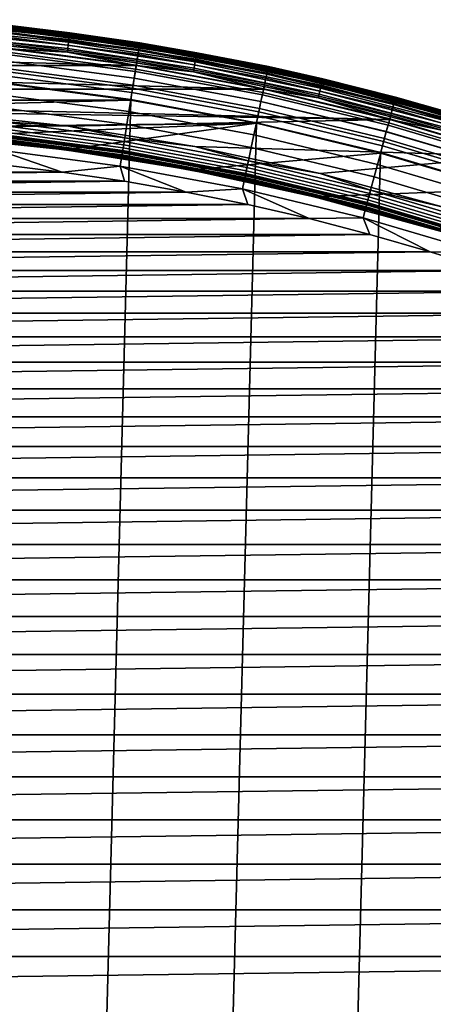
# Model space of a CAD drawing. Header units: metres. Extents: x -22 to 244, y -22 to 22.
# Tile 64 of 154: x 2.33 to 5.89, y 12.95 to 21.43. Entities that reach past the tile are written whole.
import ezdxf

# ---------------------------------------------------------------- set-up
doc = ezdxf.new("R2010")
doc.units = ezdxf.units.M
doc.layers.add('solid_10_151_023_XXX', color=7, linetype='CONTINUOUS')

msp = doc.modelspace()

# ---------------------------------------------------------------- linework, layer by layer
at = {"layer": 'solid_10_151_023_XXX'}
for points in [[(1.654758, 21.377562, 213.30867), (2.753055, 21.264032, 213.30867), (2.749989, 21.240353, 213.288254), (1.652916, 21.353756, 213.288254)], [(1.656332, 21.397886, 213.332565), (2.755672, 21.284248, 213.332565), (2.753055, 21.264032, 213.30867), (1.654758, 21.377562, 213.30867)], [(1.657597, 21.414228, 213.359375), (2.757777, 21.300505, 213.359375), (2.755672, 21.284248, 213.332565), (1.656332, 21.397886, 213.332565)], [(1.658522, 21.426186, 213.388412), (2.759316, 21.312397, 213.388412), (2.757777, 21.300505, 213.359375), (1.657597, 21.414228, 213.359375)], [(1.659085, 21.43346, 213.418961), (2.760253, 21.319633, 213.418961), (2.759316, 21.312397, 213.388412), (1.658522, 21.426186, 213.388412)], [(1.659085, 21.43346, 213.418961), (2.247362, 21.382221, 213.449997), (2.760253, 21.319633, 213.418961)], [(2.244618, 21.356115, 268.999603), (3.359235, 21.209373, 268.999603), (3.362313, 21.228807, 268.875427), (2.246675, 21.375683, 268.875427)], [(2.246915, 21.377966, 1.234737), (3.362672, 21.231075, 1.234737), (3.360673, 21.218454, 1.170527), (2.245579, 21.365261, 1.170527)], [(2.245597, 21.365429, 212.428833), (3.3607, 21.218622, 212.428833), (3.362685, 21.231159, 212.364609), (2.246924, 21.378052, 212.364609)], [(2.246675, 21.375683, 268.875427), (3.362313, 21.228807, 268.875427), (3.36334, 21.2353, 268.75), (2.247361, 21.382221, 268.75)], [(3.362672, 21.231075, 1.234737), (2.246915, 21.377966, 1.234737), (2.247362, 21.382221, 1.3), (3.363341, 21.2353, 1.3)], [(2.246924, 21.378052, 212.364609), (3.362685, 21.231159, 212.364609), (3.363341, 21.2353, 212.300003), (2.247362, 21.382221, 212.300003)], [(2.247361, 21.382221, 268.75), (3.36334, 21.2353, 268.75), (3.363341, 21.2353, 213.449997), (2.247362, 21.382221, 213.449997)], [(3.363341, 21.2353, 1.3), (2.247362, 21.382221, 1.3), (2.247362, 21.382221, 212.300003), (3.363341, 21.2353, 212.300003)], [(2.760253, 21.319633, 213.418961), (2.247362, 21.382221, 213.449997), (3.363341, 21.2353, 213.449997)], [(1.648609, 21.298122, 213.259796), (2.742824, 21.185015, 213.259796), (2.738902, 21.15472, 213.252457), (1.646252, 21.267668, 213.252457)], [(1.650849, 21.327057, 213.27182), (2.746551, 21.213795, 213.27182), (2.742824, 21.185015, 213.259796), (1.648609, 21.298122, 213.259796)], [(1.652916, 21.353756, 213.288254), (2.749989, 21.240353, 213.288254), (2.746551, 21.213795, 213.27182), (1.650849, 21.327057, 213.27182)], [(2.236502, 21.278891, 269.238434), (3.347088, 21.132679, 269.238434), (3.354141, 21.177214, 269.121063), (2.241215, 21.323732, 269.121063)], [(2.24035, 21.315502, 1.04983), (3.352847, 21.169041, 1.04983), (3.347153, 21.133091, 0.995412), (2.236545, 21.279305, 0.995412)], [(2.236587, 21.279701, 212.604065), (3.347215, 21.133484, 212.604065), (3.352898, 21.169363, 212.549606), (2.240384, 21.315828, 212.549606)], [(2.243378, 21.344318, 1.108537), (3.357379, 21.197659, 1.108537), (3.352847, 21.169041, 1.04983), (2.24035, 21.315502, 1.04983)], [(2.240384, 21.315828, 212.549606), (3.352898, 21.169363, 212.549606), (3.357418, 21.197905, 212.49086), (2.243404, 21.344568, 212.49086)], [(2.241215, 21.323732, 269.121063), (3.354141, 21.177214, 269.121063), (3.359235, 21.209373, 268.999603), (2.244618, 21.356115, 268.999603)], [(2.245579, 21.365261, 1.170527), (3.360673, 21.218454, 1.170527), (3.357379, 21.197659, 1.108537), (2.243378, 21.344318, 1.108537)], [(2.243404, 21.344568, 212.49086), (3.357418, 21.197905, 212.49086), (3.3607, 21.218622, 212.428833), (2.245597, 21.365429, 212.428833)], [(2.757777, 21.300505, 213.359375), (3.850644, 21.130295, 213.359375), (3.847705, 21.114168, 213.332565), (2.755672, 21.284248, 213.332565)], [(2.759316, 21.312397, 213.388412), (3.852793, 21.142092, 213.388412), (3.850644, 21.130295, 213.359375), (2.757777, 21.300505, 213.359375)], [(2.760253, 21.319633, 213.418961), (3.854102, 21.149273, 213.418961), (3.852793, 21.142092, 213.388412), (2.759316, 21.312397, 213.388412)], [(2.760253, 21.319633, 213.418961), (3.363341, 21.2353, 213.449997), (3.854102, 21.149273, 213.418961)], [(1.646252, 21.267668, 213.252457), (2.738902, 21.15472, 213.252457), (2.227236, 21.183235, 213.25)], [(2.223367, 21.153929, 269.455841), (3.327432, 21.008577, 269.455841), (3.338152, 21.076262, 269.350433), (2.230531, 21.222082, 269.350433)], [(2.23203, 21.236345, 0.946215), (3.340395, 21.090427, 0.946215), (3.332691, 21.04178, 0.903084), (2.226882, 21.187363, 0.903084)], [(2.226936, 21.18788, 212.696518), (3.332772, 21.042294, 212.696518), (3.340468, 21.090883, 212.65332), (2.232078, 21.236807, 212.65332)], [(2.230531, 21.222082, 269.350433), (3.338152, 21.076262, 269.350433), (3.347088, 21.132679, 269.238434), (2.236502, 21.278891, 269.238434)], [(2.236545, 21.279305, 0.995412), (3.347153, 21.133091, 0.995412), (3.340395, 21.090427, 0.946215), (2.23203, 21.236345, 0.946215)], [(2.232078, 21.236807, 212.65332), (3.340468, 21.090883, 212.65332), (3.347215, 21.133484, 212.604065), (2.236587, 21.279701, 212.604065)], [(2.746551, 21.213795, 213.27182), (3.834969, 21.044279, 213.27182), (3.829766, 21.015728, 213.259796), (2.742824, 21.185015, 213.259796)], [(2.749989, 21.240353, 213.288254), (3.83977, 21.070623, 213.288254), (3.834969, 21.044279, 213.27182), (2.746551, 21.213795, 213.27182)], [(2.753055, 21.264032, 213.30867), (3.84405, 21.094114, 213.30867), (3.83977, 21.070623, 213.288254), (2.749989, 21.240353, 213.288254)], [(2.755672, 21.284248, 213.332565), (3.847705, 21.114168, 213.332565), (3.84405, 21.094114, 213.30867), (2.753055, 21.264032, 213.30867)], [(3.354141, 21.177214, 269.121063), (4.457874, 20.972649, 269.121063), (4.464644, 21.004498, 268.999603), (3.359235, 21.209373, 268.999603)], [(3.360673, 21.218454, 1.170527), (4.466556, 21.013493, 1.170527), (4.462178, 20.992895, 1.108537), (3.357379, 21.197659, 1.108537)], [(3.357418, 21.197905, 212.49086), (4.46223, 20.993141, 212.49086), (4.466591, 21.013657, 212.428833), (3.3607, 21.218622, 212.428833)], [(3.359235, 21.209373, 268.999603), (4.464644, 21.004498, 268.999603), (4.468735, 21.023743, 268.875427), (3.362313, 21.228807, 268.875427)], [(3.362672, 21.231075, 1.234737), (4.469212, 21.02599, 1.234737), (4.466556, 21.013493, 1.170527), (3.360673, 21.218454, 1.170527)], [(3.3607, 21.218622, 212.428833), (4.466591, 21.013657, 212.428833), (4.46923, 21.026072, 212.364609), (3.362685, 21.231159, 212.364609)], [(3.362313, 21.228807, 268.875427), (4.468735, 21.023743, 268.875427), (4.4701, 21.030174, 268.75), (3.36334, 21.2353, 268.75)], [(4.469212, 21.02599, 1.234737), (3.362672, 21.231075, 1.234737), (3.363341, 21.2353, 1.3), (4.470101, 21.030174, 1.3)], [(3.362685, 21.231159, 212.364609), (4.46923, 21.026072, 212.364609), (4.470101, 21.030174, 212.300003), (3.363341, 21.2353, 212.300003)], [(3.36334, 21.2353, 268.75), (4.4701, 21.030174, 268.75), (4.470101, 21.030174, 213.449997), (3.363341, 21.2353, 213.449997)], [(4.470101, 21.030174, 1.3), (3.363341, 21.2353, 1.3), (3.363341, 21.2353, 212.300003), (4.470101, 21.030174, 212.300003)], [(3.854102, 21.149273, 213.418961), (3.363341, 21.2353, 213.449997), (4.470101, 21.030174, 213.449997)], [(-3.333247, 21.037571, 213.25), (-2.22726, 21.183231, 213.25), (3.333223, 21.037575, 213.25)], [(-2.22726, 21.183231, 213.25), (2.227236, 21.183235, 213.25), (3.333223, 21.037575, 213.25)], [(2.221188, 21.133196, 0.866758), (3.32417, 20.987986, 0.866758), (3.314981, 20.929964, 0.83786), (2.215048, 21.074772, 0.83786)], [(2.215091, 21.075182, 269.553528), (3.315045, 20.93037, 269.553528), (3.327432, 21.008577, 269.455841), (2.223367, 21.153929, 269.455841)], [(2.215111, 21.075373, 212.761887), (3.315075, 20.930561, 212.761887), (3.324259, 20.988544, 212.73291), (2.221248, 21.133759, 212.73291)], [(2.226882, 21.187363, 0.903084), (3.332691, 21.04178, 0.903084), (3.32417, 20.987986, 0.866758), (2.221188, 21.133196, 0.866758)], [(2.221248, 21.133759, 212.73291), (3.324259, 20.988544, 212.73291), (3.332772, 21.042294, 212.696518), (2.226936, 21.18788, 212.696518)], [(2.738902, 21.15472, 213.252457), (3.333223, 21.037575, 213.25), (2.227236, 21.183235, 213.25)], [(2.742824, 21.185015, 213.259796), (3.829766, 21.015728, 213.259796), (3.824289, 20.985676, 213.252457), (2.738902, 21.15472, 213.252457)], [(2.738902, 21.15472, 213.252457), (3.824289, 20.985676, 213.252457), (3.333223, 21.037575, 213.25)], [(3.338152, 21.076262, 269.350433), (4.436623, 20.872671, 269.350433), (4.4485, 20.928545, 269.238434), (3.347088, 21.132679, 269.238434)], [(3.347153, 21.133091, 0.995412), (4.448586, 20.928951, 0.995412), (4.439605, 20.8867, 0.946215), (3.340395, 21.090427, 0.946215)], [(3.340468, 21.090883, 212.65332), (4.439702, 20.887154, 212.65332), (4.448669, 20.929342, 212.604065), (3.347215, 21.133484, 212.604065)], [(3.347088, 21.132679, 269.238434), (4.4485, 20.928545, 269.238434), (4.457874, 20.972649, 269.121063), (3.354141, 21.177214, 269.121063)], [(3.352847, 21.169041, 1.04983), (4.456153, 20.964554, 1.04983), (4.448586, 20.928951, 0.995412), (3.347153, 21.133091, 0.995412)], [(3.347215, 21.133484, 212.604065), (4.448669, 20.929342, 212.604065), (4.456222, 20.964874, 212.549606), (3.352898, 21.169363, 212.549606)], [(3.357379, 21.197659, 1.108537), (4.462178, 20.992895, 1.108537), (4.456153, 20.964554, 1.04983), (3.352847, 21.169041, 1.04983)], [(3.352898, 21.169363, 212.549606), (4.456222, 20.964874, 212.549606), (4.46223, 20.993141, 212.49086), (3.357418, 21.197905, 212.49086)], [(3.850644, 21.130295, 213.359375), (4.933299, 20.904051, 213.359375), (4.929534, 20.888098, 213.332565), (3.847705, 21.114168, 213.332565)], [(3.852793, 21.142092, 213.388412), (4.936054, 20.915724, 213.388412), (4.933299, 20.904051, 213.359375), (3.850644, 21.130295, 213.359375)], [(3.854102, 21.149273, 213.418961), (4.93773, 20.922825, 213.418961), (4.936054, 20.915724, 213.388412), (3.852793, 21.142092, 213.388412)], [(3.854102, 21.149273, 213.418961), (4.470101, 21.030174, 213.449997), (4.93773, 20.922825, 213.418961)], [(-4.430128, 20.8342, 213.25), (-3.333247, 21.037571, 213.25), (4.430104, 20.834206, 213.25)], [(-3.333247, 21.037571, 213.25), (3.333223, 21.037575, 213.25), (4.430104, 20.834206, 213.25)], [(2.205791, 20.986702, 269.642365), (3.301127, 20.842499, 269.642365), (3.315045, 20.93037, 269.553528), (2.215091, 21.075182, 269.553528)], [(2.215048, 21.074772, 0.83786), (3.314981, 20.929964, 0.83786), (3.305279, 20.86871, 0.816885), (2.208565, 21.013094, 0.816885)], [(2.208631, 21.013723, 212.782944), (3.305378, 20.869333, 212.782944), (3.315075, 20.930561, 212.761887), (2.215111, 21.075373, 212.761887)], [(3.332691, 21.04178, 0.903084), (4.429365, 20.838524, 0.903084), (4.418041, 20.785248, 0.866758), (3.32417, 20.987986, 0.866758)], [(3.324259, 20.988544, 212.73291), (4.418159, 20.785803, 212.73291), (4.429473, 20.839031, 212.696518), (3.332772, 21.042294, 212.696518)], [(3.327432, 21.008577, 269.455841), (4.422375, 20.805641, 269.455841), (4.436623, 20.872671, 269.350433), (3.338152, 21.076262, 269.350433)], [(3.340395, 21.090427, 0.946215), (4.439605, 20.8867, 0.946215), (4.429365, 20.838524, 0.903084), (3.332691, 21.04178, 0.903084)], [(3.332772, 21.042294, 212.696518), (4.429473, 20.839031, 212.696518), (4.439702, 20.887154, 212.65332), (3.340468, 21.090883, 212.65332)], [(3.824289, 20.985676, 213.252457), (4.430104, 20.834206, 213.25), (3.333223, 21.037575, 213.25)], [(3.834969, 21.044279, 213.27182), (4.913217, 20.818956, 213.27182), (4.906551, 20.79071, 213.259796), (3.829766, 21.015728, 213.259796)], [(3.83977, 21.070623, 213.288254), (4.919368, 20.84502, 213.288254), (4.913217, 20.818956, 213.27182), (3.834969, 21.044279, 213.27182)], [(3.84405, 21.094114, 213.30867), (4.924852, 20.868258, 213.30867), (4.919368, 20.84502, 213.288254), (3.83977, 21.070623, 213.288254)], [(3.847705, 21.114168, 213.332565), (4.929534, 20.888098, 213.332565), (4.924852, 20.868258, 213.30867), (3.84405, 21.094114, 213.30867)], [(2.20192, 20.949865, 212.795715), (2.195291, 20.884937, 212.800003), (3.285443, 20.741404, 212.800003), (3.295333, 20.805914, 212.795715)], [(2.195571, 20.889463, 269.721405), (3.285832, 20.745928, 269.721405), (3.301127, 20.842499, 269.642365), (2.205791, 20.986702, 269.642365)], [(2.208565, 21.013094, 0.816885), (3.305279, 20.86871, 0.816885), (3.295232, 20.805273, 0.804193), (2.201852, 20.949221, 0.804193)], [(2.20192, 20.949865, 212.795715), (3.295333, 20.805914, 212.795715), (3.305378, 20.869333, 212.782944), (2.208631, 21.013723, 212.782944)], [(3.32417, 20.987986, 0.866758), (4.418041, 20.785248, 0.866758), (4.405827, 20.727787, 0.83786), (3.314981, 20.929964, 0.83786)], [(3.315045, 20.93037, 269.553528), (4.405912, 20.728189, 269.553528), (4.422375, 20.805641, 269.455841), (3.327432, 21.008577, 269.455841)], [(3.315075, 20.930561, 212.761887), (4.405953, 20.728378, 212.761887), (4.418159, 20.785803, 212.73291), (3.324259, 20.988544, 212.73291)], [(3.829766, 21.015728, 213.259796), (4.906551, 20.79071, 213.259796), (4.899535, 20.760983, 213.252457), (3.824289, 20.985676, 213.252457)], [(3.824289, 20.985676, 213.252457), (4.899535, 20.760983, 213.252457), (4.430104, 20.834206, 213.25)], [(4.4485, 20.928545, 269.238434), (5.537718, 20.667048, 269.238434), (5.549388, 20.7106, 269.121063), (4.457874, 20.972649, 269.121063)], [(4.456153, 20.964554, 1.04983), (5.547246, 20.702606, 1.04983), (5.537826, 20.667448, 0.995412), (4.448586, 20.928951, 0.995412)], [(4.448669, 20.929342, 212.604065), (5.537929, 20.667833, 212.604065), (5.547331, 20.702921, 212.549606), (4.456222, 20.964874, 212.549606)], [(4.462178, 20.992895, 1.108537), (5.554746, 20.730593, 1.108537), (5.547246, 20.702606, 1.04983), (4.456153, 20.964554, 1.04983)], [(4.456222, 20.964874, 212.549606), (5.547331, 20.702921, 212.549606), (5.554811, 20.730835, 212.49086), (4.46223, 20.993141, 212.49086)], [(4.457874, 20.972649, 269.121063), (5.549388, 20.7106, 269.121063), (5.557816, 20.74205, 268.999603), (4.464644, 21.004498, 268.999603)], [(4.466556, 21.013493, 1.170527), (5.560195, 20.750933, 1.170527), (5.554746, 20.730593, 1.108537), (4.462178, 20.992895, 1.108537)], [(4.46223, 20.993141, 212.49086), (5.554811, 20.730835, 212.49086), (5.560239, 20.751095, 212.428833), (4.466591, 21.013657, 212.428833)], [(4.464644, 21.004498, 268.999603), (5.557816, 20.74205, 268.999603), (5.562908, 20.761055, 268.875427), (4.468735, 21.023743, 268.875427)], [(4.469212, 21.02599, 1.234737), (5.563502, 20.763273, 1.234737), (5.560195, 20.750933, 1.170527), (4.466556, 21.013493, 1.170527)], [(4.466591, 21.013657, 212.428833), (5.560239, 20.751095, 212.428833), (5.563524, 20.763355, 212.364609), (4.46923, 21.026072, 212.364609)], [(4.468735, 21.023743, 268.875427), (5.562908, 20.761055, 268.875427), (5.564608, 20.767406, 268.75), (4.4701, 21.030174, 268.75)], [(5.563502, 20.763273, 1.234737), (4.469212, 21.02599, 1.234737), (4.470101, 21.030174, 1.3), (5.56461, 20.767405, 1.3)], [(4.46923, 21.026072, 212.364609), (5.563524, 20.763355, 212.364609), (5.56461, 20.767405, 212.300003), (4.470101, 21.030174, 212.300003)], [(4.4701, 21.030174, 268.75), (5.564608, 20.767406, 268.75), (5.56461, 20.767405, 213.449997), (4.470101, 21.030174, 213.449997)], [(5.56461, 20.767405, 1.3), (4.470101, 21.030174, 1.3), (4.470101, 21.030174, 212.300003), (5.56461, 20.767405, 212.300003)], [(4.93773, 20.922825, 213.418961), (4.470101, 21.030174, 213.449997), (5.56461, 20.767405, 213.449997)], [(3.285443, 20.741404, 212.800003), (2.195291, 20.884937, 212.800003), (-3.285434, 20.741404, 212.800003)], [(1.099142, -20.971214, 0.8), (2.195276, 20.884939, 0.8), (3.285423, 20.741405, 0.8), (2.195297, -20.884937, 0.8)], [(2.184542, 20.784533, 269.789795), (3.269327, 20.641718, 269.789795), (3.285832, 20.745928, 269.721405), (2.195571, 20.889463, 269.721405)], [(2.201852, 20.949221, 0.804193), (3.295232, 20.805273, 0.804193), (3.285423, 20.741405, 0.8), (2.195276, 20.884939, 0.8)], [(3.305279, 20.86871, 0.816885), (4.392933, 20.667124, 0.816885), (4.37958, 20.604301, 0.804193), (3.295232, 20.805273, 0.804193)], [(3.295333, 20.805914, 212.795715), (4.379714, 20.604937, 212.795715), (4.393064, 20.667744, 212.782944), (3.305378, 20.869333, 212.782944)], [(3.301127, 20.842499, 269.642365), (4.387415, 20.641167, 269.642365), (4.405912, 20.728189, 269.553528), (3.315045, 20.93037, 269.553528)], [(3.314981, 20.929964, 0.83786), (4.405827, 20.727787, 0.83786), (4.392933, 20.667124, 0.816885), (3.305279, 20.86871, 0.816885)], [(3.305378, 20.869333, 212.782944), (4.393064, 20.667744, 212.782944), (4.405953, 20.728378, 212.761887), (3.315075, 20.930561, 212.761887)], [(4.422375, 20.805641, 269.455841), (5.505198, 20.545677, 269.455841), (5.522934, 20.611872, 269.350433), (4.436623, 20.872671, 269.350433)], [(4.439605, 20.8867, 0.946215), (5.526647, 20.625725, 0.946215), (5.513899, 20.57815, 0.903084), (4.429365, 20.838524, 0.903084)], [(4.429473, 20.839031, 212.696518), (5.514033, 20.578651, 212.696518), (5.526766, 20.626173, 212.65332), (4.439702, 20.887154, 212.65332)], [(4.436623, 20.872671, 269.350433), (5.522934, 20.611872, 269.350433), (5.537718, 20.667048, 269.238434), (4.4485, 20.928545, 269.238434)], [(4.448586, 20.928951, 0.995412), (5.537826, 20.667448, 0.995412), (5.526647, 20.625725, 0.946215), (4.439605, 20.8867, 0.946215)], [(4.439702, 20.887154, 212.65332), (5.526766, 20.626173, 212.65332), (5.537929, 20.667833, 212.604065), (4.448669, 20.929342, 212.604065)], [(4.924852, 20.868258, 213.30867), (5.992594, 20.587063, 213.30867), (5.985921, 20.564138, 213.288254), (4.919368, 20.84502, 213.288254)], [(4.929534, 20.888098, 213.332565), (5.998291, 20.606636, 213.332565), (5.992594, 20.587063, 213.30867), (4.924852, 20.868258, 213.30867)], [(4.933299, 20.904051, 213.359375), (6.002872, 20.622374, 213.359375), (5.998291, 20.606636, 213.332565), (4.929534, 20.888098, 213.332565)], [(4.936054, 20.915724, 213.388412), (6.006224, 20.633888, 213.388412), (6.002872, 20.622374, 213.359375), (4.933299, 20.904051, 213.359375)], [(4.93773, 20.922825, 213.418961), (6.008264, 20.640896, 213.418961), (6.006224, 20.633888, 213.388412), (4.936054, 20.915724, 213.388412)], [(4.93773, 20.922825, 213.418961), (5.56461, 20.767405, 213.449997), (6.008264, 20.640896, 213.418961)], [(0.551213, 20.692659, 213.25), (-4.430128, 20.8342, 213.25), (4.430104, 20.834206, 213.25), (5.514802, 20.573696, 213.25)], [(2.172827, 20.673063, 269.846771), (3.251793, 20.531013, 269.846771), (3.269327, 20.641718, 269.789795), (2.184542, 20.784533, 269.789795)], [(3.295232, 20.805273, 0.804193), (4.37958, 20.604301, 0.804193), (4.366556, 20.541012, 0.8), (3.285423, 20.741405, 0.8)], [(3.295333, 20.805914, 212.795715), (3.285443, 20.741404, 212.800003), (4.366576, 20.541008, 212.800003), (4.379714, 20.604937, 212.795715)], [(3.285832, 20.745928, 269.721405), (4.367087, 20.54553, 269.721405), (4.387415, 20.641167, 269.642365), (3.301127, 20.842499, 269.642365)], [(4.418041, 20.785248, 0.866758), (5.499802, 20.525541, 0.866758), (5.484598, 20.468798, 0.83786), (4.405827, 20.727787, 0.83786)], [(4.405912, 20.728189, 269.553528), (5.484704, 20.469194, 269.553528), (5.505198, 20.545677, 269.455841), (4.422375, 20.805641, 269.455841)], [(4.405953, 20.728378, 212.761887), (5.484754, 20.469381, 212.761887), (5.499949, 20.526089, 212.73291), (4.418159, 20.785803, 212.73291)], [(4.429365, 20.838524, 0.903084), (5.513899, 20.57815, 0.903084), (5.499802, 20.525541, 0.866758), (4.418041, 20.785248, 0.866758)], [(4.418159, 20.785803, 212.73291), (5.499949, 20.526089, 212.73291), (5.514033, 20.578651, 212.696518), (4.429473, 20.839031, 212.696518)], [(4.899535, 20.760983, 213.252457), (5.514802, 20.573696, 213.25), (4.430104, 20.834206, 213.25)], [(4.906551, 20.79071, 213.259796), (5.970325, 20.510561, 213.259796), (5.961788, 20.481232, 213.252457), (4.899535, 20.760983, 213.252457)], [(4.913217, 20.818956, 213.27182), (5.978436, 20.538425, 213.27182), (5.970325, 20.510561, 213.259796), (4.906551, 20.79071, 213.259796)], [(4.919368, 20.84502, 213.288254), (5.985921, 20.564138, 213.288254), (5.978436, 20.538425, 213.27182), (4.913217, 20.818956, 213.27182)], [(3.285443, 20.741404, 212.800003), (-3.285434, 20.741404, 212.800003), (-4.366567, 20.54101, 212.800003)], [(-0.545478, 20.486708, 212.800003), (4.366576, 20.541008, 212.800003), (3.285443, 20.741404, 212.800003), (-4.366567, 20.54101, 212.800003)], [(2.195297, -20.884937, 0.8), (3.285423, 20.741405, 0.8), (4.366556, 20.541012, 0.8), (3.28545, -20.741402, 0.8)], [(3.269327, 20.641718, 269.789795), (4.34515, 20.442327, 269.789795), (4.367087, 20.54553, 269.721405), (3.285832, 20.745928, 269.721405)], [(4.387415, 20.641167, 269.642365), (5.461678, 20.383259, 269.642365), (5.484704, 20.469194, 269.553528), (4.405912, 20.728189, 269.553528)], [(4.405827, 20.727787, 0.83786), (5.484598, 20.468798, 0.83786), (5.468546, 20.408894, 0.816885), (4.392933, 20.667124, 0.816885)], [(4.393064, 20.667744, 212.782944), (5.46871, 20.409504, 212.782944), (5.484754, 20.469381, 212.761887), (4.405953, 20.728378, 212.761887)], [(4.899535, 20.760983, 213.252457), (5.961788, 20.481232, 213.252457), (5.514802, 20.573696, 213.25)], [(5.537718, 20.667048, 269.238434), (6.611759, 20.348902, 269.238434), (6.625692, 20.391783, 269.121063), (5.549388, 20.7106, 269.121063)], [(5.547246, 20.702606, 1.04983), (6.623135, 20.383913, 1.04983), (6.611887, 20.349297, 0.995412), (5.537826, 20.667448, 0.995412)], [(5.537929, 20.667833, 212.604065), (6.61201, 20.349676, 212.604065), (6.623236, 20.384224, 212.549606), (5.547331, 20.702921, 212.549606)], [(5.554746, 20.730593, 1.108537), (6.632089, 20.41147, 1.108537), (6.623135, 20.383913, 1.04983), (5.547246, 20.702606, 1.04983)], [(5.547331, 20.702921, 212.549606), (6.623236, 20.384224, 212.549606), (6.632166, 20.411709, 212.49086), (5.554811, 20.730835, 212.49086)], [(5.549388, 20.7106, 269.121063), (6.625692, 20.391783, 269.121063), (6.635754, 20.42275, 268.999603), (5.557816, 20.74205, 268.999603)], [(5.560195, 20.750933, 1.170527), (6.638596, 20.431496, 1.170527), (6.632089, 20.41147, 1.108537), (5.554746, 20.730593, 1.108537)], [(5.554811, 20.730835, 212.49086), (6.632166, 20.411709, 212.49086), (6.638648, 20.431656, 212.428833), (5.560239, 20.751095, 212.428833)], [(5.557816, 20.74205, 268.999603), (6.635754, 20.42275, 268.999603), (6.641834, 20.441463, 268.875427), (5.562908, 20.761055, 268.875427)], [(5.563502, 20.763273, 1.234737), (6.642543, 20.443647, 1.234737), (6.638596, 20.431496, 1.170527), (5.560195, 20.750933, 1.170527)], [(5.560239, 20.751095, 212.428833), (6.638648, 20.431656, 212.428833), (6.64257, 20.443727, 212.364609), (5.563524, 20.763355, 212.364609)], [(5.562908, 20.761055, 268.875427), (6.641834, 20.441463, 268.875427), (6.643863, 20.447716, 268.75), (5.564608, 20.767406, 268.75)], [(6.642543, 20.443647, 1.234737), (5.563502, 20.763273, 1.234737), (5.56461, 20.767405, 1.3), (6.643865, 20.447716, 1.3)], [(5.563524, 20.763355, 212.364609), (6.64257, 20.443727, 212.364609), (6.643865, 20.447716, 212.300003), (5.56461, 20.767405, 212.300003)], [(5.564608, 20.767406, 268.75), (6.643863, 20.447716, 268.75), (6.643866, 20.447716, 213.449997), (5.56461, 20.767405, 213.449997)], [(6.643865, 20.447716, 1.3), (5.56461, 20.767405, 1.3), (5.56461, 20.767405, 212.300003), (6.643865, 20.447716, 212.300003)], [(6.008264, 20.640896, 213.418961), (5.56461, 20.767405, 213.449997), (6.643866, 20.447716, 213.449997)], [(1.652158, 20.633961, 213.25), (0.551213, 20.692659, 213.25), (5.514802, 20.573696, 213.25)], [(2.748426, 20.516727, 213.25), (1.652158, 20.633961, 213.25), (5.514802, 20.573696, 213.25)], [(2.160495, 20.555735, 213.252426), (1.652158, 20.633961, 213.25), (2.748426, 20.516727, 213.25)], [(2.160552, 20.556276, 269.891693), (3.233423, 20.41503, 269.891693), (3.251793, 20.531013, 269.846771), (2.172827, 20.673063, 269.846771)], [(3.251793, 20.531013, 269.846771), (4.321847, 20.332691, 269.846771), (4.34515, 20.442327, 269.789795), (3.269327, 20.641718, 269.789795)], [(4.367087, 20.54553, 269.721405), (5.436372, 20.288816, 269.721405), (5.461678, 20.383259, 269.642365), (4.387415, 20.641167, 269.642365)], [(4.392933, 20.667124, 0.816885), (5.468546, 20.408894, 0.816885), (5.451923, 20.346855, 0.804193), (4.37958, 20.604301, 0.804193)], [(4.379714, 20.604937, 212.795715), (5.452091, 20.347481, 212.795715), (5.46871, 20.409504, 212.782944), (4.393064, 20.667744, 212.782944)], [(5.505198, 20.545677, 269.455841), (6.572931, 20.229401, 269.455841), (6.594107, 20.294575, 269.350433), (5.522934, 20.611872, 269.350433)], [(5.526647, 20.625725, 0.946215), (6.598539, 20.308216, 0.946215), (6.583319, 20.261374, 0.903084), (5.513899, 20.57815, 0.903084)], [(5.514033, 20.578651, 212.696518), (6.58348, 20.261868, 212.696518), (6.598682, 20.308657, 212.65332), (5.526766, 20.626173, 212.65332)], [(5.522934, 20.611872, 269.350433), (6.594107, 20.294575, 269.350433), (6.611759, 20.348902, 269.238434), (5.537718, 20.667048, 269.238434)], [(5.537826, 20.667448, 0.995412), (6.611887, 20.349297, 0.995412), (6.598539, 20.308216, 0.946215), (5.526647, 20.625725, 0.946215)], [(5.526766, 20.626173, 212.65332), (6.598682, 20.308657, 212.65332), (6.61201, 20.349676, 212.604065), (5.537929, 20.667833, 212.604065)], [(-0.545478, 20.486708, 212.800003), (0.545478, 20.486708, 212.800003), (4.366576, 20.541008, 212.800003)], [(0.545478, 20.486708, 212.800003), (1.635142, 20.428635, 212.800003), (4.366576, 20.541008, 212.800003)], [(1.635142, 20.428635, 212.800003), (2.720068, 20.312653, 212.800003), (4.366576, 20.541008, 212.800003)], [(2.147853, 20.435455, 269.924103), (3.214418, 20.295038, 269.924103), (3.233423, 20.41503, 269.891693), (2.160552, 20.556276, 269.891693)], [(3.228558, 20.384314, 213.25972), (2.157301, 20.525347, 213.25972), (2.160495, 20.555735, 213.252426), (3.233338, 20.414492, 213.252426)], [(3.233338, 20.414492, 213.252426), (2.160495, 20.555735, 213.252426), (2.748426, 20.516727, 213.25)], [(3.79729, 20.139101, 212.800003), (5.435698, 20.284309, 212.800003), (4.366576, 20.541008, 212.800003), (2.720068, 20.312653, 212.800003)], [(3.836837, 20.341305, 213.25), (2.748426, 20.516727, 213.25), (5.514802, 20.573696, 213.25), (6.584336, 20.256763, 213.25)], [(3.233423, 20.41503, 269.891693), (4.297432, 20.217827, 269.891693), (4.321847, 20.332691, 269.846771), (3.251793, 20.531013, 269.846771)], [(3.28545, -20.741402, 0.8), (4.366556, 20.541012, 0.8), (5.435683, 20.284313, 0.8), (4.366583, -20.541006, 0.8)], [(4.34515, 20.442327, 269.789795), (5.409064, 20.186903, 269.789795), (5.436372, 20.288816, 269.721405), (4.367087, 20.54553, 269.721405)], [(4.37958, 20.604301, 0.804193), (5.451923, 20.346855, 0.804193), (5.435683, 20.284313, 0.8), (4.366556, 20.541012, 0.8)], [(4.379714, 20.604937, 212.795715), (4.366576, 20.541008, 212.800003), (5.435698, 20.284309, 212.800003), (5.452091, 20.347481, 212.795715)], [(5.499802, 20.525541, 0.866758), (6.566488, 20.209574, 0.866758), (6.548335, 20.153704, 0.83786), (5.484598, 20.468798, 0.83786)], [(5.484704, 20.469194, 269.553528), (6.548462, 20.154095, 269.553528), (6.572931, 20.229401, 269.455841), (5.505198, 20.545677, 269.455841)], [(5.484754, 20.469381, 212.761887), (6.548522, 20.154278, 212.761887), (6.566664, 20.210114, 212.73291), (5.499949, 20.526089, 212.73291)], [(5.513899, 20.57815, 0.903084), (6.583319, 20.261374, 0.903084), (6.566488, 20.209574, 0.866758), (5.499802, 20.525541, 0.866758)], [(5.499949, 20.526089, 212.73291), (6.566664, 20.210114, 212.73291), (6.58348, 20.261868, 212.696518), (5.514033, 20.578651, 212.696518)], [(5.961788, 20.481232, 213.252457), (6.584336, 20.256763, 213.25), (5.514802, 20.573696, 213.25)], [(3.21289, 20.285393, 213.332367), (2.146832, 20.425741, 213.332367), (2.148966, 20.446045, 213.308487), (3.216084, 20.305555, 213.308487)], [(3.216084, 20.305555, 213.308487), (2.148966, 20.446045, 213.308487), (2.151464, 20.469816, 213.288101), (3.219823, 20.329165, 213.288101)], [(3.219823, 20.329165, 213.288101), (2.151464, 20.469816, 213.288101), (2.154266, 20.496469, 213.271713), (3.224016, 20.355635, 213.271713)], [(3.224016, 20.355635, 213.271713), (2.154266, 20.496469, 213.271713), (2.157301, 20.525347, 213.25972), (3.228558, 20.384314, 213.25972)], [(3.233338, 20.414492, 213.252426), (2.748426, 20.516727, 213.25), (3.836837, 20.341305, 213.25)], [(4.321847, 20.332691, 269.846771), (5.380055, 20.078638, 269.846771), (5.409064, 20.186903, 269.789795), (4.34515, 20.442327, 269.789795)], [(5.461678, 20.383259, 269.642365), (6.52097, 20.069483, 269.642365), (6.548462, 20.154095, 269.553528), (5.484704, 20.469194, 269.553528)], [(5.484598, 20.468798, 0.83786), (6.548335, 20.153704, 0.83786), (6.529171, 20.094721, 0.816885), (5.468546, 20.408894, 0.816885)], [(5.46871, 20.409504, 212.782944), (6.529366, 20.095324, 212.782944), (6.548522, 20.154278, 212.761887), (5.484754, 20.469381, 212.761887)], [(1.635147, 20.428635, 213.25), (2.72005, 20.312658, 213.25), (2.720068, 20.312653, 212.800003), (1.635142, 20.428635, 212.800003)], [(2.179282, 20.383831, 213.25), (2.72005, 20.312658, 213.25), (1.635147, 20.428635, 213.25)], [(2.134869, 20.311926, 269.943604), (3.194988, 20.172358, 269.943604), (3.214418, 20.295038, 269.924103), (2.147853, 20.435455, 269.924103)], [(2.143091, 20.390148, 213.418716), (3.207292, 20.250044, 213.418716), (3.206907, 20.24761, 213.449997), (2.142833, 20.387699, 213.449997)], [(2.721108, 20.318604, 213.25), (2.179282, 20.383831, 213.25), (2.142833, 20.387699, 213.449997), (3.206907, 20.24761, 213.449997)], [(2.143858, 20.397444, 213.388168), (3.208439, 20.257288, 213.388168), (3.207292, 20.250044, 213.418716), (2.143091, 20.390148, 213.418716)], [(3.208439, 20.257288, 213.388168), (2.143858, 20.397444, 213.388168), (2.145115, 20.409407, 213.359146), (3.210321, 20.269169, 213.359146)], [(3.210321, 20.269169, 213.359146), (2.145115, 20.409407, 213.359146), (2.146832, 20.425741, 213.332367), (3.21289, 20.285393, 213.332367)], [(2.179282, 20.383831, 213.25), (2.721108, 20.318604, 213.25), (2.72005, 20.312658, 213.25)], [(3.214418, 20.295038, 269.924103), (4.272173, 20.098995, 269.924103), (4.297432, 20.217827, 269.891693), (3.233423, 20.41503, 269.891693)], [(4.284929, 20.159006, 213.271713), (3.224016, 20.355635, 213.271713), (3.228558, 20.384314, 213.25972), (4.290966, 20.187407, 213.25972)], [(4.290966, 20.187407, 213.25972), (3.228558, 20.384314, 213.25972), (3.233338, 20.414492, 213.252426), (4.297319, 20.217295, 213.252426)], [(4.297319, 20.217295, 213.252426), (3.233338, 20.414492, 213.252426), (3.836837, 20.341305, 213.25)], [(5.436372, 20.288816, 269.721405), (6.490757, 19.976494, 269.721405), (6.52097, 20.069483, 269.642365), (5.461678, 20.383259, 269.642365)], [(5.468546, 20.408894, 0.816885), (6.529171, 20.094721, 0.816885), (6.509324, 20.033638, 0.804193), (5.451923, 20.346855, 0.804193)], [(5.452091, 20.347481, 212.795715), (6.509524, 20.034256, 212.795715), (6.529366, 20.095324, 212.782944), (5.46871, 20.409504, 212.782944)], [(2.134869, 20.311926, 269.943604), (2.158478, 20.184917, 269.950012), (2.69519, 20.120287, 269.950012)], [(2.134869, 20.311926, 269.943604), (2.69519, 20.120287, 269.950012), (3.194988, 20.172358, 269.943604)], [(3.260727, 20.239014, 213.25), (3.259863, 20.233044, 213.25), (2.72005, 20.312658, 213.25), (2.721108, 20.318604, 213.25)], [(2.72005, 20.312658, 213.25), (3.259863, 20.233044, 213.25), (2.720068, 20.312653, 212.800003)], [(3.259863, 20.233044, 213.25), (3.797302, 20.139097, 213.25), (3.79729, 20.139101, 212.800003), (2.720068, 20.312653, 212.800003)], [(2.721108, 20.318604, 213.25), (3.206907, 20.24761, 213.449997), (3.260727, 20.239014, 213.25)], [(3.194988, 20.172358, 269.943604), (4.246349, 19.977501, 269.943604), (4.272173, 20.098995, 269.924103), (3.214418, 20.295038, 269.924103)], [(4.266728, 20.073376, 213.359146), (3.210321, 20.269169, 213.359146), (3.21289, 20.285393, 213.332367), (4.270143, 20.089441, 213.332367)], [(4.270143, 20.089441, 213.332367), (3.21289, 20.285393, 213.332367), (3.216084, 20.305555, 213.308487), (4.274387, 20.109411, 213.308487)], [(4.274387, 20.109411, 213.308487), (3.216084, 20.305555, 213.308487), (3.219823, 20.329165, 213.288101), (4.279357, 20.132792, 213.288101)], [(4.279357, 20.132792, 213.288101), (3.219823, 20.329165, 213.288101), (3.224016, 20.355635, 213.271713), (4.284929, 20.159006, 213.271713)], [(4.863823, 19.90844, 212.800003), (6.489914, 19.972004, 212.800003), (5.435698, 20.284309, 212.800003), (3.79729, 20.139101, 212.800003)], [(4.914399, 20.108173, 213.25), (3.836837, 20.341305, 213.25), (6.584336, 20.256763, 213.25)], [(4.297319, 20.217295, 213.252426), (3.836837, 20.341305, 213.25), (4.914399, 20.108173, 213.25)], [(4.297432, 20.217827, 269.891693), (5.349662, 19.96521, 269.891693), (5.380055, 20.078638, 269.846771), (4.321847, 20.332691, 269.846771)], [(4.366583, -20.541006, 0.8), (5.435683, 20.284313, 0.8), (6.489897, 19.97201, 0.8), (5.435703, -20.284307, 0.8)], [(5.409064, 20.186903, 269.789795), (6.458152, 19.87615, 269.789795), (6.490757, 19.976494, 269.721405), (5.436372, 20.288816, 269.721405)], [(5.451923, 20.346855, 0.804193), (6.509324, 20.033638, 0.804193), (6.489897, 19.97201, 0.8), (5.435683, 20.284313, 0.8)], [(5.452091, 20.347481, 212.795715), (5.435698, 20.284309, 212.800003), (6.489914, 19.972004, 212.800003), (6.509524, 20.034256, 212.795715)], [(3.207292, 20.250044, 213.418716), (4.262702, 20.054434, 213.418716), (4.26219, 20.052027, 213.449997), (3.206907, 20.24761, 213.449997)], [(3.798164, 20.145071, 213.25), (3.260727, 20.239014, 213.25), (3.206907, 20.24761, 213.449997), (4.26219, 20.052027, 213.449997)], [(3.208439, 20.257288, 213.388168), (4.264227, 20.061609, 213.388168), (4.262702, 20.054434, 213.418716), (3.207292, 20.250044, 213.418716)], [(4.264227, 20.061609, 213.388168), (3.208439, 20.257288, 213.388168), (3.210321, 20.269169, 213.359146), (4.266728, 20.073376, 213.359146)], [(3.798164, 20.145071, 213.25), (3.797302, 20.139097, 213.25), (3.259863, 20.233044, 213.25), (3.260727, 20.239014, 213.25)], [(4.272173, 20.098995, 269.924103), (5.318219, 19.847862, 269.924103), (5.349662, 19.96521, 269.891693), (4.297432, 20.217827, 269.891693)], [(5.334097, 19.907124, 213.271713), (4.284929, 20.159006, 213.271713), (4.290966, 20.187407, 213.25972), (5.341612, 19.935169, 213.25972)], [(5.341612, 19.935169, 213.25972), (4.290966, 20.187407, 213.25972), (4.297319, 20.217295, 213.252426), (5.349521, 19.964684, 213.252426)], [(5.349521, 19.964684, 213.252426), (4.297319, 20.217295, 213.252426), (4.914399, 20.108173, 213.25)], [(5.97805, 19.817993, 213.25), (4.914399, 20.108173, 213.25), (6.584336, 20.256763, 213.25), (7.635867, 19.884253, 213.25)], [(5.380055, 20.078638, 269.846771), (6.423516, 19.76955, 269.846771), (6.458152, 19.87615, 269.789795), (5.409064, 20.186903, 269.789795)], [(2.69519, 20.120287, 269.950012), (-2.695183, 20.120287, 269.950012), (-3.230058, 20.041374, 269.950012)], [(3.230065, 20.041374, 269.950012), (2.69519, 20.120287, 269.950012), (-3.230058, 20.041374, 269.950012)], [(2.69519, 20.120287, 269.950012), (2.158478, 20.184917, 269.950012), (-2.695183, 20.120287, 269.950012)], [(3.194988, 20.172358, 269.943604), (2.69519, 20.120287, 269.950012), (3.230065, 20.041374, 269.950012)], [(3.194988, 20.172358, 269.943604), (3.230065, 20.041374, 269.950012), (3.762588, 19.948256, 269.950012)], [(3.194988, 20.172358, 269.943604), (3.762588, 19.948256, 269.950012), (4.246349, 19.977501, 269.943604)], [(3.797302, 20.139097, 213.25), (4.863789, 19.908449, 213.25), (4.863823, 19.90844, 212.800003), (3.79729, 20.139101, 212.800003)], [(3.798164, 20.145071, 213.25), (4.333097, 20.036821, 213.25), (3.797302, 20.139097, 213.25)], [(4.333097, 20.036821, 213.25), (4.863789, 19.908449, 213.25), (3.797302, 20.139097, 213.25)], [(3.798164, 20.145071, 213.25), (4.26219, 20.052027, 213.449997), (4.333097, 20.036821, 213.25)], [(5.315691, 19.838428, 213.332367), (4.270143, 20.089441, 213.332367), (4.274387, 20.109411, 213.308487), (5.320975, 19.858149, 213.308487)], [(5.320975, 19.858149, 213.308487), (4.274387, 20.109411, 213.308487), (4.279357, 20.132792, 213.288101), (5.327161, 19.881235, 213.288101)], [(5.327161, 19.881235, 213.288101), (4.279357, 20.132792, 213.288101), (4.284929, 20.159006, 213.271713), (5.334097, 19.907124, 213.271713)], [(5.349521, 19.964684, 213.252426), (4.914399, 20.108173, 213.25), (5.97805, 19.817993, 213.25)], [(3.230065, 20.041374, 269.950012), (-3.230058, 20.041374, 269.950012), (-3.76258, 19.948256, 269.950012)], [(3.762588, 19.948256, 269.950012), (3.230065, 20.041374, 269.950012), (-3.76258, 19.948256, 269.950012)], [(4.246349, 19.977501, 269.943604), (5.286071, 19.727884, 269.943604), (5.318219, 19.847862, 269.924103), (4.272173, 20.098995, 269.924103)], [(4.262702, 20.054434, 213.418716), (5.306428, 19.803858, 213.418716), (5.30579, 19.801479, 213.449997), (4.26219, 20.052027, 213.449997)], [(4.865272, 19.914293, 213.25), (4.333097, 20.036821, 213.25), (4.26219, 20.052027, 213.449997), (5.30579, 19.801479, 213.449997)], [(4.264227, 20.061609, 213.388168), (5.308326, 19.810944, 213.388168), (5.306428, 19.803858, 213.418716), (4.262702, 20.054434, 213.418716)], [(5.308326, 19.810944, 213.388168), (4.264227, 20.061609, 213.388168), (4.266728, 20.073376, 213.359146), (5.31144, 19.822563, 213.359146)], [(5.31144, 19.822563, 213.359146), (4.266728, 20.073376, 213.359146), (4.270143, 20.089441, 213.332367), (5.315691, 19.838428, 213.332367)], [(4.333097, 20.036821, 213.25), (4.865272, 19.914293, 213.25), (4.863789, 19.908449, 213.25)], [(5.349662, 19.96521, 269.891693), (6.387228, 19.657867, 269.891693), (6.423516, 19.76955, 269.846771), (5.380055, 20.078638, 269.846771)], [(3.762588, 19.948256, 269.950012), (-3.76258, 19.948256, 269.950012), (-4.292432, 19.840994, 269.950012)], [(4.29244, 19.840992, 269.950012), (3.762588, 19.948256, 269.950012), (-4.292432, 19.840994, 269.950012)], [(4.246349, 19.977501, 269.943604), (3.762588, 19.948256, 269.950012), (4.29244, 19.840992, 269.950012)], [(4.246349, 19.977501, 269.943604), (4.29244, 19.840992, 269.950012), (4.819313, 19.719641, 269.950012)], [(4.246349, 19.977501, 269.943604), (4.819313, 19.719641, 269.950012), (5.286071, 19.727884, 269.943604)], [(4.863823, 19.90844, 212.800003), (5.916374, 19.621399, 212.800003), (6.489914, 19.972004, 212.800003)], [(5.318219, 19.847862, 269.924103), (6.349687, 19.542328, 269.924103), (6.387228, 19.657867, 269.891693), (5.349662, 19.96521, 269.891693)], [(6.368646, 19.600676, 213.271713), (5.334097, 19.907124, 213.271713), (5.341612, 19.935169, 213.25972), (6.377618, 19.62829, 213.25972)], [(6.377618, 19.62829, 213.25972), (5.341612, 19.935169, 213.25972), (5.349521, 19.964684, 213.252426), (6.38706, 19.657351, 213.252426)], [(6.38706, 19.657351, 213.252426), (5.349521, 19.964684, 213.252426), (5.97805, 19.817993, 213.25)], [(5.435703, -20.284307, 0.8), (6.489897, 19.97201, 0.8), (7.526357, 19.604944, 0.8), (6.489919, -19.972004, 0.8)], [(4.865272, 19.914293, 213.25), (5.393844, 19.777672, 213.25), (4.863789, 19.908449, 213.25)], [(4.863789, 19.908449, 213.25), (5.916429, 19.621382, 213.25), (5.916374, 19.621399, 212.800003), (4.863823, 19.90844, 212.800003)], [(5.393844, 19.777672, 213.25), (5.916429, 19.621382, 213.25), (4.863789, 19.908449, 213.25)], [(4.865272, 19.914293, 213.25), (5.30579, 19.801479, 213.449997), (5.393844, 19.777672, 213.25)], [(5.286071, 19.727884, 269.943604), (6.311304, 19.424196, 269.943604), (6.349687, 19.542328, 269.924103), (5.318219, 19.847862, 269.924103)], [(6.346669, 19.533039, 213.332367), (5.315691, 19.838428, 213.332367), (5.320975, 19.858149, 213.308487), (6.352978, 19.552454, 213.308487)], [(6.352978, 19.552454, 213.308487), (5.320975, 19.858149, 213.308487), (5.327161, 19.881235, 213.288101), (6.360364, 19.575188, 213.288101)], [(6.360364, 19.575188, 213.288101), (5.327161, 19.881235, 213.288101), (5.334097, 19.907124, 213.271713), (6.368646, 19.600676, 213.271713)], [(4.29244, 19.840992, 269.950012), (-4.292432, 19.840994, 269.950012), (-4.819305, 19.719643, 269.950012)], [(4.819313, 19.719641, 269.950012), (4.29244, 19.840992, 269.950012), (-4.819305, 19.719643, 269.950012)], [(5.306428, 19.803858, 213.418716), (6.335609, 19.499001, 213.418716), (6.334848, 19.496658, 213.449997), (5.30579, 19.801479, 213.449997)], [(5.918437, 19.627077, 213.25), (5.393844, 19.777672, 213.25), (5.30579, 19.801479, 213.449997), (6.334848, 19.496658, 213.449997)], [(5.308326, 19.810944, 213.388168), (6.337876, 19.505978, 213.388168), (6.335609, 19.499001, 213.418716), (5.306428, 19.803858, 213.418716)], [(6.337876, 19.505978, 213.388168), (5.308326, 19.810944, 213.388168), (5.31144, 19.822563, 213.359146), (6.341593, 19.517418, 213.359146)], [(6.341593, 19.517418, 213.359146), (5.31144, 19.822563, 213.359146), (5.315691, 19.838428, 213.332367), (6.346669, 19.533039, 213.332367)], [(5.393844, 19.777672, 213.25), (5.918437, 19.627077, 213.25), (5.916429, 19.621382, 213.25)], [(4.819313, 19.719641, 269.950012), (-4.819305, 19.719643, 269.950012), (-5.342687, 19.584322, 269.950012)], [(5.342694, 19.58432, 269.950012), (4.819313, 19.719641, 269.950012), (-5.342687, 19.584322, 269.950012)], [(5.286071, 19.727884, 269.943604), (4.819313, 19.719641, 269.950012), (5.342694, 19.58432, 269.950012)], [(5.286071, 19.727884, 269.943604), (5.342694, 19.58432, 269.950012), (5.862307, 19.435106, 269.950012)], [(5.286071, 19.727884, 269.943604), (5.862307, 19.435106, 269.950012), (6.311304, 19.424196, 269.943604)], [(5.342694, 19.58432, 269.950012), (-5.342687, 19.584322, 269.950012), (-5.8623, 19.435108, 269.950012)], [(5.862307, 19.435106, 269.950012), (5.342694, 19.58432, 269.950012), (-5.8623, 19.435108, 269.950012)], [(5.862307, 19.435106, 269.950012), (-5.8623, 19.435108, 269.950012), (-6.377798, 19.272095, 269.950012)], [(6.377805, 19.272093, 269.950012), (5.862307, 19.435106, 269.950012), (-6.377798, 19.272095, 269.950012)], [(6.311304, 19.424196, 269.943604), (5.862307, 19.435106, 269.950012), (6.377805, 19.272093, 269.950012)], [(6.377805, 19.272093, 269.950012), (-6.377798, 19.272095, 269.950012), (-6.888704, 19.095436, 269.950012)], [(6.888712, 19.095434, 269.950012), (6.377805, 19.272093, 269.950012), (-6.888704, 19.095436, 269.950012)], [(6.888712, 19.095434, 269.950012), (-6.888704, 19.095436, 269.950012), (-7.39477, 18.905222, 269.950012)], [(7.394777, 18.905218, 269.950012), (6.888712, 19.095434, 269.950012), (-7.39477, 18.905222, 269.950012)], [(7.394777, 18.905218, 269.950012), (-7.39477, 18.905222, 269.950012), (-7.895599, 18.70159, 269.950012)], [(7.895606, 18.701588, 269.950012), (7.394777, 18.905218, 269.950012), (-7.895599, 18.70159, 269.950012)], [(7.895606, 18.701588, 269.950012), (-7.895599, 18.70159, 269.950012), (-8.390775, 18.48472, 269.950012)], [(8.390781, 18.484716, 269.950012), (7.895606, 18.701588, 269.950012), (-8.390775, 18.48472, 269.950012)], [(8.390781, 18.484716, 269.950012), (-8.390775, 18.48472, 269.950012), (-8.880061, 18.254711, 269.950012)], [(8.880068, 18.254709, 269.950012), (8.390781, 18.484716, 269.950012), (-8.880061, 18.254711, 269.950012)], [(8.880068, 18.254709, 269.950012), (-8.880061, 18.254711, 269.950012), (-9.363023, 18.011766, 269.950012)], [(9.363029, 18.011765, 269.950012), (8.880068, 18.254709, 269.950012), (-9.363023, 18.011766, 269.950012)], [(9.363029, 18.011765, 269.950012), (-9.363023, 18.011766, 269.950012), (-9.839314, 17.756065, 269.950012)], [(9.83932, 17.756062, 269.950012), (9.363029, 18.011765, 269.950012), (-9.839314, 17.756065, 269.950012)], [(9.83932, 17.756062, 269.950012), (-9.839314, 17.756065, 269.950012), (-10.308693, 17.487734, 269.950012)], [(10.308699, 17.48773, 269.950012), (9.83932, 17.756062, 269.950012), (-10.308693, 17.487734, 269.950012)], [(10.308699, 17.48773, 269.950012), (-10.308693, 17.487734, 269.950012), (-10.770707, 17.207027, 269.950012)], [(10.770714, 17.207024, 269.950012), (10.308699, 17.48773, 269.950012), (-10.770707, 17.207027, 269.950012)], [(10.770714, 17.207024, 269.950012), (-10.770707, 17.207027, 269.950012), (-11.225076, 16.914125, 269.950012)], [(11.225082, 16.914122, 269.950012), (10.770714, 17.207024, 269.950012), (-11.225076, 16.914125, 269.950012)], [(11.225082, 16.914122, 269.950012), (-11.225076, 16.914125, 269.950012), (-11.67154, 16.609188, 269.950012)], [(11.671546, 16.609184, 269.950012), (11.225082, 16.914122, 269.950012), (-11.67154, 16.609188, 269.950012)], [(11.671546, 16.609184, 269.950012), (-11.67154, 16.609188, 269.950012), (-12.109668, 16.292511, 269.950012)], [(12.109674, 16.292505, 269.950012), (11.671546, 16.609184, 269.950012), (-12.109668, 16.292511, 269.950012)], [(12.109674, 16.292505, 269.950012), (-12.109668, 16.292511, 269.950012), (-12.539222, 15.964271, 269.950012)], [(12.539227, 15.964266, 269.950012), (12.109674, 16.292505, 269.950012), (-12.539222, 15.964271, 269.950012)], [(12.539227, 15.964266, 269.950012), (-12.539222, 15.964271, 269.950012), (-12.959923, 15.624672, 269.950012)], [(12.959929, 15.624667, 269.950012), (12.539227, 15.964266, 269.950012), (-12.959923, 15.624672, 269.950012)], [(12.959929, 15.624667, 269.950012), (-12.959923, 15.624672, 269.950012), (-13.371378, 15.274036, 269.950012)], [(13.371384, 15.274032, 269.950012), (12.959929, 15.624667, 269.950012), (-13.371378, 15.274036, 269.950012)], [(13.371384, 15.274032, 269.950012), (-13.371378, 15.274036, 269.950012), (-13.773384, 14.912541, 269.950012)], [(13.773389, 14.912537, 269.950012), (13.371384, 15.274032, 269.950012), (-13.773384, 14.912541, 269.950012)], [(13.773389, 14.912537, 269.950012), (-13.773384, 14.912541, 269.950012), (-14.165635, 14.540452, 269.950012)], [(14.16564, 14.540446, 269.950012), (13.773389, 14.912537, 269.950012), (-14.165635, 14.540452, 269.950012)], [(14.16564, 14.540446, 269.950012), (-14.165635, 14.540452, 269.950012), (-14.547792, 14.158096, 269.950012)], [(14.547797, 14.158092, 269.950012), (14.16564, 14.540446, 269.950012), (-14.547792, 14.158096, 269.950012)], [(14.547797, 14.158092, 269.950012), (-14.547792, 14.158096, 269.950012), (-14.919673, 13.765659, 269.950012)], [(14.919678, 13.765654, 269.950012), (14.547797, 14.158092, 269.950012), (-14.919673, 13.765659, 269.950012)], [(14.919678, 13.765654, 269.950012), (-14.919673, 13.765659, 269.950012), (-15.280947, 13.363481, 269.950012)], [(15.280951, 13.363475, 269.950012), (14.919678, 13.765654, 269.950012), (-15.280947, 13.363481, 269.950012)], [(15.280951, 13.363475, 269.950012), (-15.631352, 12.951864, 269.950012), (-15.970715, 12.531013, 269.950012), (15.631357, 12.951859, 269.950012)], [(15.280951, 13.363475, 269.950012), (-15.280947, 13.363481, 269.950012), (-15.631352, 12.951864, 269.950012)]]:
    msp.add_3dface(points, dxfattribs=at)

doc.saveas('drawing.dxf')
